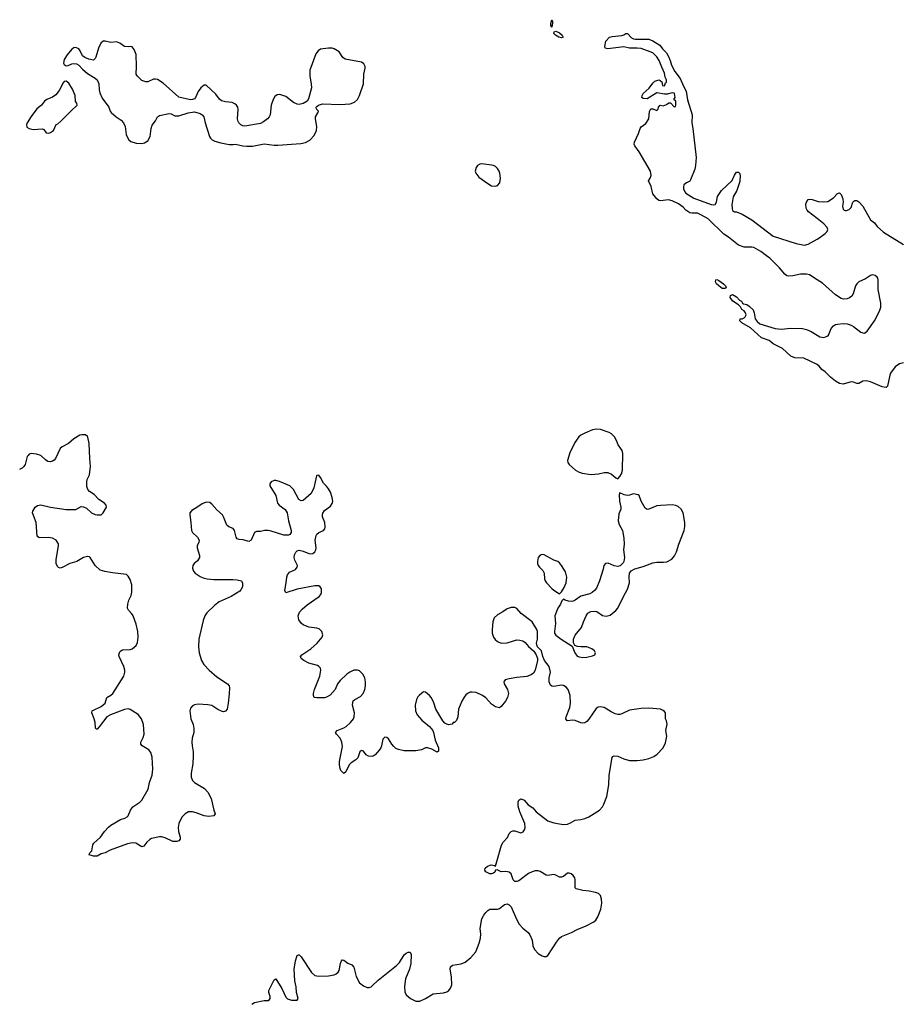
# Model space of a CAD drawing. Header units: inches. Extents: x 1682510 to 1839368, y 640758 to 791543.
# Tile 109 of 186: x 1791792 to 1800857, y 642289 to 652431. Entities that reach past the tile are written whole.
import ezdxf

# ---------------------------------------------------------------- set-up
doc = ezdxf.new("R2010")
doc.units = ezdxf.units.IN
doc.header["$MEASUREMENT"] = 0
for name, color, linetype in [('B7694', 7, 'Continuous'), ('B7695', 7, 'Continuous'), ('B8604', 7, 'Continuous'), ('B8605', 7, 'Continuous')]:
    doc.layers.add(name, color=color, linetype=linetype)

msp = doc.modelspace()

# ---------------------------------------------------------------- linework, layer by layer
at = {"layer": 'B7694', "color": 6}
for points, elevation in [([(1800000, 649752), (1799922, 649802), (1799890, 649810), (1799829, 649811), (1799750, 649792), (1799710, 649789), (1799690, 649792), (1799670, 649808), (1799614, 649874), (1799514, 649974), (1799479, 650000)], 400), ([(1800000, 648880), (1800000, 648880), (1799863, 648943), (1799770, 648949), (1799730, 648966), (1799643, 649043), (1799550, 649093), (1799506, 649126), (1799430, 649155), (1799316, 649256), (1799225, 649310), (1799204, 649330), (1799208, 649350), (1799230, 649351), (1799250, 649359), (1799261, 649370), (1799270, 649390), (1799265, 649410), (1799251, 649431), (1799226, 649446), (1799213, 649473), (1799193, 649493), (1799132, 649530), (1799106, 649570), (1799110, 649590), (1799130, 649599), (1799170, 649575), (1799202, 649542), (1799222, 649530), (1799231, 649510), (1799243, 649503), (1799276, 649496), (1799301, 649481), (1799341, 649441), (1799353, 649413), (1799364, 649350), (1799383, 649323), (1799410, 649298), (1799570, 649251), (1799630, 649244), (1799730, 649252), (1799850, 649250), (1799890, 649240), (1799938, 649218), (1800000, 649181)], 400), ([(1794183, 642289), (1794183, 642290), (1794210, 642306), (1794310, 642327), (1794350, 642329), (1794362, 642338), (1794371, 642350), (1794370, 642370), (1794355, 642410), (1794356, 642430), (1794410, 642541), (1794430, 642551), (1794492, 642452), (1794530, 642361), (1794550, 642346), (1794590, 642333), (1794650, 642332), (1794657, 642350), (1794641, 642410), (1794637, 642470), (1794624, 642530), (1794618, 642650), (1794630, 642738), (1794650, 642791), (1794663, 642797), (1794670, 642799), (1794690, 642777), (1794795, 642615), (1794830, 642587), (1794870, 642577), (1794970, 642581), (1795028, 642592), (1795050, 642601), (1795070, 642619), (1795082, 642638), (1795093, 642710), (1795103, 642737), (1795110, 642748), (1795130, 642745), (1795170, 642713), (1795210, 642694), (1795230, 642672), (1795256, 642576), (1795290, 642510), (1795330, 642478), (1795370, 642463), (1795390, 642463), (1795410, 642469), (1795422, 642478), (1795481, 642539), (1795672, 642688), (1795702, 642718), (1795750, 642797), (1795770, 642815), (1795790, 642825), (1795810, 642827), (1795823, 642803), (1795820, 642710), (1795804, 642650), (1795764, 642550), (1795753, 642473), (1795757, 642417), (1795770, 642385), (1795814, 642350), (1795870, 642320), (1795910, 642320), (1795970, 642347), (1796050, 642398), (1796153, 642407), (1796190, 642417), (1796210, 642431), (1796226, 642454), (1796239, 642490), (1796237, 642570), (1796223, 642650), (1796226, 642674), (1796248, 642692), (1796336, 642704), (1796378, 642722), (1796435, 642770), (1796488, 642830), (1796522, 642918), (1796536, 642970), (1796540, 643010), (1796531, 643070), (1796551, 643169), (1796570, 643207), (1796590, 643234), (1796610, 643256), (1796630, 643268), (1796710, 643270), (1796730, 643276), (1796783, 643317), (1796810, 643322), (1796830, 643315), (1796850, 643293), (1796905, 643165), (1796935, 643115), (1796970, 643073), (1797027, 643027), (1797045, 643005), (1797066, 642950), (1797075, 642890), (1797093, 642853), (1797130, 642813), (1797170, 642787), (1797190, 642781), (1797210, 642781), (1797230, 642791), (1797319, 642930), (1797350, 642970), (1797370, 642986), (1797472, 643028), (1797530, 643058), (1797624, 643096), (1797702, 643138), (1797723, 643157), (1797745, 643190), (1797776, 643270), (1797784, 643330), (1797781, 643370), (1797770, 643410), (1797750, 643430), (1797721, 643441), (1797655, 643455), (1797590, 643462), (1797533, 643473), (1797519, 643479), (1797509, 643490), (1797511, 643570), (1797506, 643590), (1797490, 643614), (1797470, 643632), (1797450, 643640), (1797430, 643639), (1797390, 643606), (1797370, 643597), (1797350, 643599), (1797310, 643620), (1797290, 643625), (1797230, 643616), (1797210, 643619), (1797150, 643656), (1797130, 643662), (1797098, 643662), (1797066, 643654), (1797030, 643636), (1796930, 643562), (1796910, 643552), (1796890, 643555), (1796873, 643570), (1796851, 643631), (1796830, 643650), (1796795, 643655), (1796750, 643654), (1796707, 643673), (1796690, 643669), (1796683, 643650), (1796670, 643638), (1796650, 643632), (1796630, 643634), (1796592, 643652), (1796580, 643670), (1796584, 643690), (1796608, 643710), (1796645, 643725), (1796679, 643719), (1796690, 643711), (1796752, 643928), (1796770, 643958), (1796814, 644006), (1796832, 644048), (1796850, 644070), (1796870, 644077), (1796890, 644075), (1796950, 644056), (1796962, 644058), (1796976, 644064), (1796990, 644085), (1796995, 644110), (1796991, 644150), (1796942, 644270), (1796925, 644330), (1796924, 644370), (1796930, 644390), (1796940, 644400), (1796950, 644404), (1796970, 644400), (1796986, 644390), (1797025, 644345), (1797073, 644313), (1797110, 644270), (1797230, 644180), (1797290, 644159), (1797350, 644146), (1797390, 644142), (1797430, 644145), (1797463, 644157), (1797510, 644185), (1797570, 644192), (1797610, 644204), (1797650, 644221), (1797761, 644290), (1797790, 644323), (1797805, 644350), (1797835, 644430), (1797855, 644550), (1797859, 644650), (1797890, 644830), (1797899, 644841), (1797912, 644848), (1797950, 644844), (1798010, 644816), (1798070, 644800), (1798150, 644799), (1798210, 644806), (1798270, 644820), (1798320, 644840), (1798354, 644866), (1798417, 644930), (1798439, 644981), (1798453, 645050), (1798443, 645110), (1798456, 645176), (1798450, 645210), (1798440, 645230), (1798440, 645290), (1798430, 645305), (1798416, 645316), (1798388, 645328), (1798270, 645338), (1798190, 645335), (1798070, 645319), (1797990, 645280), (1797970, 645274), (1797950, 645274), (1797921, 645281), (1797881, 645301), (1797810, 645346), (1797767, 645353), (1797747, 645350), (1797725, 645335), (1797650, 645226), (1797630, 645202), (1797610, 645188), (1797590, 645184), (1797570, 645188), (1797510, 645213), (1797485, 645215), (1797429, 645210), (1797414, 645230), (1797416, 645250), (1797454, 645346), (1797461, 645390), (1797457, 645470), (1797438, 645530), (1797417, 645557), (1797390, 645572), (1797370, 645576), (1797290, 645561), (1797270, 645566), (1797257, 645577), (1797243, 645610), (1797244, 645650), (1797256, 645710), (1797244, 645770), (1797193, 645830), (1797176, 645870), (1797162, 645930), (1797122, 645970), (1797114, 645990), (1797113, 646010), (1797121, 646050), (1797121, 646130), (1797117, 646150), (1797069, 646230), (1796955, 646315), (1796910, 646367), (1796890, 646377), (1796850, 646377), (1796810, 646361), (1796766, 646330), (1796710, 646300), (1796677, 646270), (1796663, 646230), (1796654, 646150), (1796657, 646110), (1796669, 646069), (1796685, 646045), (1796710, 646026), (1796750, 646009), (1796810, 646011), (1796910, 646042), (1796941, 646041), (1796972, 646032), (1796996, 646016), (1797030, 645976), (1797086, 645926), (1797108, 645888), (1797121, 645850), (1797121, 645830), (1797099, 645730), (1797081, 645699), (1797058, 645682), (1797014, 645666), (1796910, 645656), (1796830, 645642), (1796790, 645630), (1796776, 645610), (1796778, 645590), (1796815, 645530), (1796823, 645490), (1796812, 645450), (1796792, 645410), (1796750, 645356), (1796730, 645344), (1796690, 645353), (1796650, 645379), (1796590, 645446), (1796555, 645470), (1796490, 645499), (1796450, 645505), (1796430, 645503), (1796410, 645494), (1796385, 645475), (1796366, 645454), (1796342, 645410), (1796309, 645330), (1796301, 645250), (1796289, 645211), (1796268, 645192), (1796254, 645190), (1796245, 645175), (1796210, 645168), (1796190, 645173), (1796170, 645184), (1796147, 645207), (1796076, 645330), (1796054, 645394), (1796030, 645444), (1796010, 645470), (1795970, 645505), (1795950, 645506), (1795930, 645494), (1795904, 645470), (1795890, 645455), (1795878, 645430), (1795864, 645370), (1795867, 645310), (1795885, 645270), (1795930, 645214), (1796009, 645150), (1796044, 645110), (1796053, 645090), (1796069, 645009), (1796102, 644930), (1796104, 644896), (1796090, 644887), (1796036, 644916), (1795990, 644931), (1795970, 644930), (1795929, 644911), (1795870, 644898), (1795750, 644899), (1795690, 644913), (1795665, 644925), (1795645, 644945), (1795623, 644970), (1795590, 645024), (1795570, 645037), (1795550, 645041), (1795530, 645019), (1795518, 644950), (1795510, 644930), (1795494, 644906), (1795450, 644859), (1795430, 644845), (1795410, 644840), (1795383, 644843), (1795358, 644858), (1795330, 644895), (1795310, 644904), (1795292, 644890), (1795272, 644828), (1795253, 644807), (1795205, 644775), (1795185, 644755), (1795150, 644683), (1795130, 644667), (1795110, 644682), (1795098, 644698), (1795090, 644719), (1795085, 644755), (1795085, 644790), (1795115, 644945), (1795109, 644990), (1795092, 645030), (1795053, 645070), (1795044, 645090), (1795061, 645110), (1795130, 645135), (1795154, 645150), (1795197, 645190), (1795227, 645230), (1795236, 645250), (1795239, 645290), (1795219, 645370), (1795220, 645400), (1795226, 645414), (1795242, 645430), (1795301, 645459), (1795329, 645491), (1795344, 645530), (1795351, 645570), (1795351, 645610), (1795344, 645650), (1795325, 645690), (1795290, 645725), (1795270, 645732), (1795230, 645729), (1795190, 645710), (1795161, 645690), (1795090, 645625), (1795063, 645590), (1795038, 645530), (1794988, 645472), (1794950, 645451), (1794930, 645447), (1794850, 645445), (1794825, 645450), (1794815, 645470), (1794817, 645490), (1794828, 645530), (1794881, 645670), (1794893, 645730), (1794890, 645750), (1794873, 645770), (1794859, 645779), (1794770, 645803), (1794716, 645830), (1794691, 645850), (1794683, 645870), (1794696, 645890), (1794790, 645950), (1794853, 646010), (1794907, 646070), (1794914, 646094), (1794902, 646130), (1794875, 646155), (1794850, 646163), (1794770, 646174), (1794710, 646199), (1794692, 646212), (1794665, 646250), (1794659, 646290), (1794672, 646328), (1794700, 646360), (1794750, 646403), (1794876, 646490), (1794891, 646510), (1794898, 646530), (1794898, 646570), (1794885, 646590), (1794870, 646598), (1794830, 646600), (1794650, 646565), (1794530, 646528), (1794520, 646550), (1794535, 646630), (1794541, 646690), (1794548, 646712), (1794570, 646740), (1794631, 646769), (1794650, 646790), (1794651, 646810), (1794625, 646865), (1794619, 646890), (1794622, 646918), (1794635, 646945), (1794650, 646959), (1794670, 646965), (1794710, 646955), (1794770, 646932), (1794790, 646929), (1794810, 646932), (1794831, 646950), (1794840, 646970), (1794843, 646990), (1794832, 647070), (1794843, 647117), (1794850, 647132), (1794870, 647149), (1794918, 647170), (1794932, 647188), (1794936, 647204), (1794933, 647250), (1794910, 647310), (1794908, 647330), (1794913, 647347), (1794930, 647375), (1794990, 647421), (1795010, 647446), (1795015, 647470), (1795010, 647509), (1794990, 647563), (1794970, 647599), (1794950, 647627), (1794918, 647658), (1794890, 647715), (1794870, 647738), (1794850, 647735), (1794848, 647732), (1794821, 647610), (1794793, 647550), (1794710, 647479), (1794690, 647475), (1794667, 647487), (1794610, 647591), (1794574, 647630), (1794467, 647673), (1794430, 647684), (1794410, 647685), (1794379, 647670), (1794368, 647650), (1794368, 647630), (1794430, 647531), (1794445, 647450), (1794462, 647430), (1794525, 647385), (1794546, 647350), (1794558, 647270), (1794586, 647170), (1794585, 647150), (1794580, 647140), (1794572, 647128), (1794558, 647122), (1794510, 647121), (1794370, 647165), (1794350, 647169), (1794312, 647168), (1794270, 647160), (1794230, 647159), (1794210, 647150), (1794174, 647070), (1794150, 647057), (1794094, 647074), (1794050, 647077), (1794030, 647084), (1794019, 647099), (1794002, 647170), (1793990, 647190), (1793946, 647206), (1793924, 647224), (1793891, 647310), (1793878, 647330), (1793821, 647381), (1793770, 647442), (1793750, 647458), (1793710, 647460), (1793670, 647445), (1793615, 647405), (1793564, 647376), (1793544, 647350), (1793542, 647330), (1793555, 647250), (1793559, 647170), (1793570, 647150), (1793622, 647102), (1793638, 647070), (1793635, 647050), (1793620, 647010), (1793620, 646990), (1793644, 646910), (1793644, 646890), (1793624, 646856), (1793589, 646830), (1793574, 646810), (1793570, 646782), (1793581, 646750), (1793598, 646730), (1793650, 646696), (1793681, 646681), (1793723, 646670), (1793790, 646664), (1793986, 646666), (1794030, 646662), (1794074, 646650), (1794087, 646627), (1794084, 646590), (1794070, 646558), (1794057, 646543), (1793969, 646490), (1793847, 646433), (1793801, 646399), (1793718, 646322), (1793697, 646290), (1793679, 646241), (1793637, 646050), (1793633, 645970), (1793640, 645910), (1793665, 645830), (1793687, 645790), (1793742, 645730), (1793822, 645662), (1793932, 645590), (1793947, 645570), (1793950, 645550), (1793947, 645487), (1793937, 645390), (1793926, 645330), (1793910, 645307), (1793890, 645303), (1793875, 645305), (1793830, 645325), (1793770, 645366), (1793730, 645375), (1793630, 645380), (1793590, 645375), (1793570, 645363), (1793550, 645339), (1793544, 645310), (1793552, 645230), (1793577, 645170), (1793586, 645130), (1793584, 645090), (1793569, 645030), (1793565, 644990), (1793567, 644950), (1793579, 644890), (1793579, 644850), (1793573, 644767), (1793557, 644670), (1793557, 644630), (1793570, 644595), (1793590, 644574), (1793694, 644510), (1793730, 644473), (1793763, 644410), (1793790, 644290), (1793805, 644250), (1793791, 644229), (1793738, 644222), (1793690, 644230), (1793610, 644262), (1793570, 644273), (1793530, 644270), (1793494, 644250), (1793462, 644218), (1793430, 644150), (1793424, 644110), (1793426, 644070), (1793443, 644010), (1793444, 643990), (1793430, 643973), (1793410, 643966), (1793370, 643966), (1793290, 644003), (1793253, 644013), (1793230, 644013), (1793150, 643995), (1793133, 643987), (1793101, 643959), (1793070, 643919), (1793050, 643912), (1792987, 643947), (1792950, 643952), (1792900, 643940), (1792723, 643877), (1792672, 643850), (1792630, 643839), (1792590, 643816), (1792570, 643813), (1792550, 643816), (1792506, 643830), (1792515, 643850), (1792533, 643870), (1792545, 643930), (1792554, 643950), (1792625, 644010), (1792664, 644070), (1792705, 644115), (1792730, 644135), (1792830, 644193), (1792873, 644207), (1792899, 644221), (1792910, 644231), (1792934, 644290), (1792957, 644323), (1793030, 644370), (1793050, 644390), (1793114, 644506), (1793128, 644572), (1793157, 644650), (1793164, 644710), (1793154, 644834), (1793141, 644881), (1793120, 644910), (1793053, 644950), (1793038, 644970), (1793039, 644990), (1793062, 645038), (1793072, 645070), (1793068, 645170), (1793046, 645230), (1793010, 645274), (1792930, 645327), (1792910, 645331), (1792870, 645327), (1792728, 645272), (1792689, 645251), (1792610, 645146), (1792590, 645123), (1792583, 645123), (1792573, 645133), (1792569, 645190), (1792560, 645230), (1792535, 645290), (1792538, 645310), (1792544, 645316), (1792630, 645356), (1792671, 645389), (1792690, 645450), (1792730, 645472), (1792751, 645490), (1792865, 645670), (1792875, 645710), (1792873, 645730), (1792864, 645770), (1792816, 645870), (1792812, 645890), (1792822, 645918), (1792832, 645930), (1792850, 645940), (1792930, 645945), (1792950, 645952), (1792990, 645986), (1793004, 646016), (1793011, 646069), (1793008, 646128), (1792990, 646205), (1792959, 646290), (1792947, 646310), (1792911, 646350), (1792902, 646370), (1792904, 646410), (1792916, 646450), (1792940, 646500), (1792947, 646533), (1792948, 646608), (1792930, 646663), (1792910, 646698), (1792890, 646717), (1792747, 646733), (1792668, 646748), (1792622, 646762), (1792568, 646808), (1792517, 646890), (1792510, 646897), (1792490, 646902), (1792450, 646891), (1792380, 646850), (1792309, 646831), (1792230, 646788), (1792210, 646782), (1792190, 646787), (1792180, 646800), (1792168, 646828), (1792166, 646870), (1792193, 647010), (1792192, 647032), (1792166, 647070), (1792130, 647090), (1792090, 647098), (1791993, 647093), (1791972, 647110), (1791960, 647250), (1791924, 647350), (1791927, 647370), (1791951, 647410), (1791974, 647426), (1792010, 647434), (1792110, 647409), (1792270, 647387), (1792370, 647386), (1792425, 647415), (1792450, 647414), (1792478, 647398), (1792530, 647350), (1792570, 647335), (1792591, 647329), (1792630, 647330), (1792651, 647350), (1792686, 647410), (1792683, 647430), (1792666, 647450), (1792607, 647487), (1792559, 647539), (1792510, 647572), (1792493, 647593), (1792484, 647624), (1792482, 647670), (1792487, 647693), (1792510, 647741), (1792521, 647830), (1792513, 647910), (1792507, 648067), (1792495, 648130), (1792490, 648139), (1792470, 648153), (1792430, 648156), (1792410, 648152), (1792350, 648114), (1792293, 648067), (1792229, 648031), (1792207, 648013), (1792159, 647910), (1792147, 647893), (1792130, 647882), (1792110, 647876), (1792081, 647881), (1792056, 647896), (1792010, 647941), (1791966, 647954), (1791910, 647963), (1791890, 647957), (1791878, 647942), (1791870, 647930), (1791847, 647850), (1791836, 647830), (1791816, 647810), (1791790, 647799)], 500)]:
    msp.add_lwpolyline(points, dxfattribs=dict(at, elevation=elevation))
for points, elevation in [([(1799050, 649661), (1799023, 649663), (1798988, 649688), (1798966, 649710), (1798955, 649730), (1798957, 649750), (1798970, 649754), (1798990, 649745), (1799038, 649710), (1799058, 649690), (1799064, 649670)], 400), ([(1797730, 648213), (1797690, 648206), (1797610, 648173), (1797569, 648151), (1797547, 648133), (1797505, 648075), (1797454, 647970), (1797432, 647890), (1797435, 647870), (1797450, 647848), (1797513, 647790), (1797550, 647771), (1797581, 647761), (1797674, 647746), (1797750, 647754), (1797810, 647768), (1797847, 647767), (1797884, 647750), (1797930, 647711), (1797950, 647702), (1797970, 647726), (1797986, 647754), (1797998, 647790), (1798002, 647962), (1797993, 647993), (1797954, 648050), (1797936, 648096), (1797914, 648134), (1797884, 648164), (1797859, 648179), (1797770, 648210)], 500), ([(1797970, 647558), (1797965, 647555), (1797962, 647538), (1797967, 647473), (1797981, 647410), (1797980, 647390), (1797958, 647342), (1797952, 647270), (1797962, 647230), (1797996, 647170), (1798011, 647091), (1798014, 647030), (1798009, 646970), (1798017, 646890), (1798011, 646850), (1798005, 646835), (1797975, 646805), (1797950, 646798), (1797910, 646805), (1797850, 646833), (1797822, 646830), (1797806, 646810), (1797800, 646770), (1797762, 646650), (1797730, 646575), (1797710, 646550), (1797686, 646530), (1797662, 646518), (1797567, 646493), (1797510, 646451), (1797490, 646442), (1797470, 646438), (1797441, 646441), (1797408, 646450), (1797390, 646462), (1797374, 646446), (1797358, 646410), (1797330, 646370), (1797300, 646290), (1797306, 646210), (1797296, 646130), (1797299, 646110), (1797311, 646090), (1797365, 646050), (1797478, 645978), (1797506, 645910), (1797530, 645874), (1797550, 645867), (1797590, 645862), (1797630, 645866), (1797690, 645879), (1797711, 645889), (1797719, 645910), (1797709, 645930), (1797681, 645950), (1797630, 645972), (1797570, 645970), (1797534, 645974), (1797505, 645985), (1797492, 646012), (1797492, 646050), (1797510, 646090), (1797577, 646170), (1797596, 646230), (1797623, 646290), (1797642, 646318), (1797670, 646335), (1797710, 646340), (1797734, 646334), (1797790, 646294), (1797830, 646288), (1797870, 646298), (1797930, 646346), (1797950, 646370), (1798006, 646490), (1798050, 646565), (1798071, 646630), (1798067, 646693), (1798070, 646730), (1798086, 646754), (1798124, 646776), (1798210, 646800), (1798310, 646836), (1798350, 646843), (1798418, 646842), (1798453, 646847), (1798506, 646874), (1798533, 646907), (1798552, 646948), (1798577, 647030), (1798633, 647170), (1798640, 647210), (1798639, 647250), (1798621, 647350), (1798601, 647390), (1798570, 647418), (1798548, 647428), (1798510, 647435), (1798390, 647428), (1798350, 647422), (1798270, 647390), (1798250, 647387), (1798230, 647399), (1798191, 647471), (1798170, 647529), (1798158, 647538), (1798110, 647547), (1798070, 647532), (1798050, 647530), (1798015, 647535)], 500), ([(1797170, 646922), (1797150, 646916), (1797128, 646890), (1797122, 646850), (1797124, 646830), (1797130, 646810), (1797143, 646790), (1797176, 646756), (1797191, 646731), (1797196, 646670), (1797202, 646650), (1797214, 646630), (1797270, 646573), (1797290, 646555), (1797350, 646518), (1797370, 646538), (1797398, 646582), (1797416, 646630), (1797425, 646690), (1797410, 646742), (1797370, 646810), (1797350, 646835), (1797330, 646850), (1797290, 646865), (1797190, 646920)], 500)]:
    msp.add_lwpolyline(points, close=True, dxfattribs=dict(at, elevation=elevation))
at = {"layer": 'B7695', "color": 6}
for points, elevation in [([(1797270, 652355), (1797261, 652370), (1797258, 652390), (1797271, 652431), (1797277, 652417), (1797277, 652397)], 400), ([(1797370, 652245), (1797342, 652250), (1797306, 652270), (1797290, 652290), (1797293, 652307), (1797310, 652313), (1797350, 652294), (1797375, 652270), (1797387, 652250)], 400), ([(1792652, 652208), (1792626, 652190), (1792604, 652136), (1792576, 652044), (1792570, 652030), (1792550, 652015), (1792504, 652024), (1792461, 652041), (1792440, 652060), (1792416, 652110), (1792400, 652130), (1792370, 652146), (1792350, 652141), (1792330, 652128), (1792279, 652070), (1792250, 652022), (1792244, 651984), (1792251, 651971), (1792270, 651956), (1792290, 651959), (1792330, 651977), (1792350, 651981), (1792377, 651977), (1792402, 651962), (1792440, 651920), (1792490, 651877), (1792568, 651830), (1792590, 651810), (1792608, 651770), (1792609, 651710), (1792617, 651677), (1792641, 651621), (1792711, 651530), (1792723, 651490), (1792735, 651475), (1792786, 651430), (1792836, 651396), (1792859, 651370), (1792876, 651330), (1792887, 651250), (1792895, 651230), (1792914, 651194), (1792936, 651176), (1792990, 651160), (1793050, 651156), (1793076, 651164), (1793110, 651184), (1793134, 651226), (1793145, 651310), (1793156, 651344), (1793191, 651390), (1793211, 651429), (1793230, 651444), (1793330, 651464), (1793350, 651460), (1793390, 651442), (1793430, 651440), (1793527, 651473), (1793590, 651481), (1793650, 651466), (1793672, 651450), (1793689, 651430), (1793702, 651370), (1793747, 651227), (1793755, 651210), (1793773, 651193), (1793800, 651180), (1793861, 651161), (1793947, 651147), (1793990, 651145), (1794014, 651150), (1794090, 651132), (1794130, 651127), (1794190, 651129), (1794310, 651152), (1794410, 651139), (1794450, 651138), (1794685, 651155), (1794734, 651166), (1794777, 651190), (1794822, 651238), (1794846, 651290), (1794850, 651330), (1794837, 651410), (1794838, 651430), (1794861, 651470), (1794867, 651490), (1794846, 651510), (1794845, 651530), (1794850, 651535), (1794869, 651551), (1794910, 651563), (1795090, 651556), (1795195, 651565), (1795240, 651580), (1795270, 651608), (1795290, 651651), (1795331, 651770), (1795333, 651870), (1795347, 651930), (1795347, 651950), (1795336, 651976), (1795310, 651993), (1795143, 652023), (1795120, 652040), (1795079, 652099), (1795030, 652131), (1795010, 652137), (1794970, 652139), (1794890, 652128), (1794864, 652110), (1794841, 652079), (1794779, 651910), (1794777, 651850), (1794794, 651770), (1794795, 651730), (1794765, 651615), (1794750, 651590), (1794710, 651566), (1794670, 651559), (1794650, 651562), (1794610, 651579), (1794530, 651638), (1794510, 651647), (1794470, 651660), (1794443, 651657), (1794419, 651641), (1794400, 651610), (1794382, 651550), (1794370, 651450), (1794360, 651430), (1794342, 651410), (1794302, 651378), (1794270, 651362), (1794110, 651334), (1794090, 651338), (1794070, 651347), (1794048, 651368), (1794042, 651382), (1794035, 651410), (1794040, 651510), (1794036, 651530), (1794023, 651550), (1794005, 651565), (1793978, 651578), (1793910, 651584), (1793870, 651596), (1793850, 651611), (1793810, 651663), (1793710, 651758), (1793690, 651758), (1793657, 651730), (1793628, 651690), (1793600, 651630), (1793590, 651617), (1793572, 651608), (1793550, 651606), (1793430, 651633), (1793270, 651778), (1793210, 651815), (1793190, 651819), (1793170, 651817), (1793110, 651792), (1793090, 651790), (1793050, 651806), (1793004, 651850), (1792991, 651870), (1792996, 651950), (1792991, 652071), (1792970, 652125), (1792950, 652150), (1792930, 652155), (1792910, 652150), (1792870, 652154), (1792823, 652190), (1792790, 652204), (1792730, 652195), (1792672, 652208)], 500), ([(1792270, 651798), (1792250, 651793), (1792240, 651780), (1792198, 651702), (1792164, 651656), (1792130, 651632), (1792070, 651610), (1792048, 651592), (1792018, 651550), (1791970, 651511), (1791910, 651434), (1791868, 651370), (1791862, 651350), (1791865, 651325), (1791890, 651310), (1791930, 651300), (1792027, 651307), (1792040, 651300), (1792065, 651265), (1792090, 651263), (1792110, 651269), (1792139, 651290), (1792169, 651350), (1792183, 651357), (1792215, 651385), (1792318, 651490), (1792384, 651550), (1792379, 651570), (1792367, 651587), (1792362, 651650), (1792336, 651716), (1792297, 651777)], 500), ([(1796550, 650947), (1796530, 650943), (1796506, 650930), (1796491, 650909), (1796482, 650870), (1796488, 650850), (1796518, 650810), (1796610, 650743), (1796650, 650721), (1796690, 650715), (1796710, 650724), (1796733, 650750), (1796740, 650800), (1796736, 650850), (1796728, 650870), (1796710, 650898), (1796690, 650918), (1796670, 650930), (1796650, 650934)], 500)]:
    msp.add_lwpolyline(points, close=True, dxfattribs=dict(at, elevation=elevation))
at = {"layer": 'B7695', "color": 6, "elevation": 400}
for points in [[(1799479, 650000), (1799423, 650043), (1799350, 650083), (1799330, 650089), (1799250, 650089), (1799190, 650110), (1799090, 650190), (1799042, 650222), (1798879, 650379), (1798810, 650419), (1798770, 650437), (1798710, 650438), (1798690, 650443), (1798650, 650470), (1798621, 650501), (1798575, 650535), (1798510, 650566), (1798470, 650574), (1798390, 650566), (1798370, 650570), (1798350, 650587), (1798310, 650638), (1798294, 650714), (1798266, 650770), (1798283, 650797), (1798293, 650827), (1798284, 650870), (1798170, 651070), (1798125, 651130), (1798118, 651150), (1798120, 651170), (1798161, 651259), (1798179, 651310), (1798190, 651326), (1798237, 651363), (1798269, 651410), (1798276, 651484), (1798289, 651511), (1798310, 651512), (1798350, 651494), (1798366, 651510), (1798368, 651530), (1798386, 651550), (1798415, 651545), (1798450, 651558), (1798473, 651573), (1798493, 651573), (1798530, 651534), (1798542, 651538), (1798546, 651550), (1798546, 651590), (1798526, 651610), (1798538, 651630), (1798533, 651670), (1798530, 651675), (1798510, 651678), (1798456, 651664), (1798430, 651663), (1798350, 651679), (1798250, 651615), (1798210, 651618), (1798198, 651630), (1798199, 651650), (1798209, 651670), (1798273, 651727), (1798310, 651778), (1798330, 651796), (1798370, 651811), (1798385, 651805), (1798402, 651790), (1798410, 651754), (1798430, 651748), (1798441, 651779), (1798450, 651786), (1798452, 651810), (1798438, 651838), (1798430, 651881), (1798401, 651941), (1798375, 652010), (1798350, 652048), (1798310, 652090), (1798190, 652133), (1798150, 652138), (1798070, 652139), (1798010, 652151), (1797846, 652130), (1797819, 652139), (1797815, 652155), (1797827, 652210), (1797864, 652250), (1797890, 652259), (1797991, 652269), (1798010, 652275), (1798030, 652290), (1798050, 652290), (1798090, 652245), (1798110, 652235), (1798131, 652231), (1798270, 652230), (1798310, 652213), (1798383, 652170), (1798410, 652130), (1798450, 652088), (1798470, 652053), (1798489, 652011), (1798502, 651962), (1798537, 651897), (1798590, 651825), (1798625, 651745), (1798654, 651694), (1798667, 651607), (1798716, 651450), (1798711, 651370), (1798723, 651310), (1798757, 651010), (1798750, 650930), (1798741, 650890), (1798698, 650782), (1798690, 650769), (1798655, 650750), (1798630, 650730), (1798624, 650710), (1798624, 650690), (1798638, 650658), (1798650, 650643), (1798733, 650593), (1798910, 650528), (1798930, 650524), (1798950, 650526), (1798965, 650550), (1798977, 650610), (1799017, 650670), (1799125, 650775), (1799150, 650830), (1799170, 650859), (1799190, 650861), (1799203, 650850), (1799208, 650830), (1799204, 650764), (1799173, 650670), (1799135, 650605), (1799124, 650524), (1799125, 650485), (1799130, 650467), (1799150, 650453), (1799170, 650452), (1799230, 650427), (1799330, 650370), (1799550, 650201), (1799784, 650124), (1799870, 650110), (1799910, 650118), (1800000, 650171)], [(1800000, 650383), (1799913, 650450), (1799897, 650470), (1799889, 650490), (1799886, 650530), (1799890, 650552), (1799910, 650578), (1799930, 650581), (1799950, 650579), (1800000, 650561)]]:
    msp.add_lwpolyline(points, dxfattribs=at)
at = {"layer": 'B8604', "color": 6, "elevation": 400}
for points in [[(1800000, 649181), (1800030, 649163), (1800070, 649157), (1800104, 649170), (1800117, 649183), (1800144, 649250), (1800170, 649277), (1800190, 649290), (1800210, 649296), (1800270, 649302), (1800310, 649298), (1800350, 649285), (1800376, 649270), (1800450, 649213), (1800470, 649204), (1800490, 649203), (1800517, 649223), (1800591, 649329), (1800642, 649430), (1800656, 649470), (1800658, 649510), (1800629, 649650), (1800629, 649750), (1800626, 649770), (1800619, 649779), (1800597, 649797), (1800570, 649802), (1800550, 649796), (1800499, 649761), (1800431, 649730), (1800409, 649711), (1800396, 649690), (1800373, 649607), (1800358, 649582), (1800335, 649565), (1800310, 649555), (1800273, 649553), (1800250, 649559), (1800190, 649596), (1800056, 649716), (1800000, 649752)], [(1800890, 648897), (1800850, 648886), (1800806, 648854), (1800757, 648790), (1800748, 648770), (1800724, 648656), (1800710, 648641), (1800670, 648648), (1800550, 648702), (1800510, 648711), (1800470, 648707), (1800430, 648685), (1800410, 648683), (1800377, 648697), (1800350, 648701), (1800270, 648677), (1800230, 648685), (1800190, 648708), (1800140, 648750), (1800085, 648805), (1800050, 648827), (1800022, 648862), (1800000, 648880)]]:
    msp.add_lwpolyline(points, dxfattribs=at)
at = {"layer": 'B8605', "color": 6, "elevation": 400}
for points in [[(1800000, 650561), (1800010, 650557), (1800070, 650555), (1800110, 650559), (1800170, 650595), (1800210, 650641), (1800230, 650646), (1800250, 650631), (1800265, 650585), (1800268, 650550), (1800262, 650510), (1800270, 650478), (1800278, 650470), (1800290, 650464), (1800305, 650465), (1800330, 650476), (1800350, 650496), (1800369, 650550), (1800378, 650562), (1800390, 650570), (1800410, 650568), (1800430, 650554), (1800470, 650510), (1800550, 650370), (1800590, 650338), (1800619, 650299), (1800683, 650243), (1800890, 650115)], [(1800000, 650171), (1800018, 650182), (1800085, 650230), (1800104, 650250), (1800110, 650270), (1800104, 650290), (1800070, 650328), (1800000, 650383)]]:
    msp.add_lwpolyline(points, dxfattribs=at)

doc.saveas('drawing.dxf')
